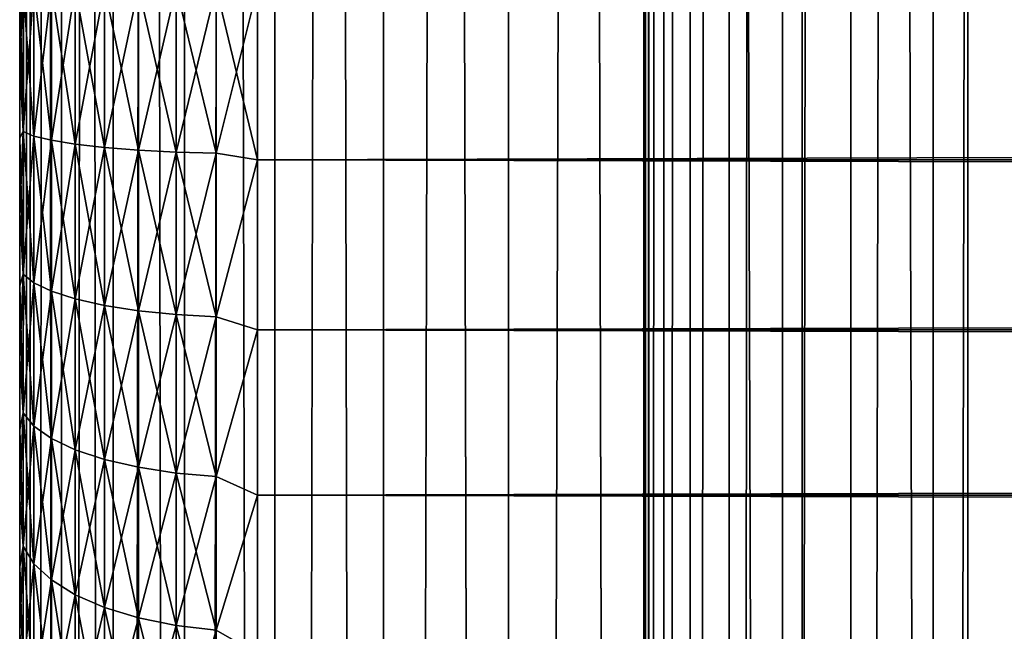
# Model space of a CAD drawing. Extents: x -265 to 265, y 0 to 427.
# Tile 55 of 256: x -265 to -257, y 142 to 147. Entities that reach past the tile are written whole.
import ezdxf

# ---------------------------------------------------------------- set-up
doc = ezdxf.new("R2010")
doc.units = 0
doc.header["$LTSCALE"] = 65.185185
for name, color, linetype in [('18', 7, 'CONTINUOUS'), ('20', 7, 'CONTINUOUS'), ('22', 7, 'CONTINUOUS'), ('35', 7, 'CONTINUOUS'), ('36', 7, 'CONTINUOUS')]:
    doc.layers.add(name, color=color, linetype=linetype)

msp = doc.modelspace()

# ---------------------------------------------------------------- linework, layer by layer
at = {"layer": '18', "color": 7, "linetype": 'CONTINUOUS'}
for points in [[(-265, 147.5, 38), (-265, 147.5, 17), (-265, 146.8661, 17.0192), (-265, 147.5, 38)], [(-265, 146.8661, 37.9808), (-265, 147.5, 38), (-265, 146.8661, 17.0192), (-265, 146.8661, 37.9808)], [(-265, 146.2345, 37.9235), (-265, 146.8661, 37.9808), (-265, 146.2345, 17.0765), (-265, 146.2345, 37.9235)], [(-265, 146.2345, 17.0765), (-265, 146.8661, 37.9808), (-265, 146.8661, 17.0192), (-265, 146.2345, 17.0765)], [(-265, 145.6074, 37.828), (-265, 146.2345, 37.9235), (-265, 145.6074, 17.172), (-265, 145.6074, 37.828)], [(-265, 145.6074, 17.172), (-265, 146.2345, 37.9235), (-265, 146.2345, 17.0765), (-265, 145.6074, 17.172)], [(-265, 144.9873, 37.6949), (-265, 145.6074, 37.828), (-265, 144.9873, 17.3051), (-265, 144.9873, 37.6949)], [(-265, 144.9873, 17.3051), (-265, 145.6074, 37.828), (-265, 145.6074, 17.172), (-265, 144.9873, 17.3051)], [(-265, 144.3763, 37.5246), (-265, 144.9873, 37.6949), (-265, 144.3763, 17.4754), (-265, 144.3763, 37.5246)], [(-265, 144.3763, 17.4754), (-265, 144.9873, 37.6949), (-265, 144.9873, 17.3051), (-265, 144.3763, 17.4754)], [(-265, 143.7767, 37.3177), (-265, 144.3763, 37.5246), (-265, 143.7767, 17.6823), (-265, 143.7767, 37.3177)], [(-265, 143.7767, 17.6823), (-265, 144.3763, 37.5246), (-265, 144.3763, 17.4754), (-265, 143.7767, 17.6823)], [(-265, 143.1907, 37.075), (-265, 143.7767, 37.3177), (-265, 143.1907, 17.925), (-265, 143.1907, 37.075)], [(-265, 143.1907, 17.925), (-265, 143.7767, 37.3177), (-265, 143.7767, 17.6823), (-265, 143.1907, 17.925)], [(-265, 142.6205, 36.7973), (-265, 143.1907, 37.075), (-265, 142.6205, 18.2027), (-265, 142.6205, 36.7973)], [(-265, 142.6205, 18.2027), (-265, 143.1907, 37.075), (-265, 143.1907, 17.925), (-265, 142.6205, 18.2027)], [(-265, 142.068, 36.4857), (-265, 142.6205, 36.7973), (-265, 142.068, 18.5143), (-265, 142.068, 36.4857)], [(-265, 142.068, 18.5143), (-265, 142.6205, 36.7973), (-265, 142.6205, 18.2027), (-265, 142.068, 18.5143)]]:
    msp.add_3dface(points, dxfattribs=at)
at = {"layer": '20', "color": 7, "linetype": 'CONTINUOUS'}
for points in [[(263, 147.5, 40), (-263, 147.5, 40), (-263, 146.0488, 39.9155), (263, 147.5, 40)], [(-263, 147.5, 15), (263, 147.5, 15), (263, 146.0488, 15.0845), (-263, 147.5, 15)], [(-263, 146.0488, 15.0845), (-263, 147.5, 15), (263, 146.0488, 15.0845), (-263, 146.0488, 15.0845)], [(263, 147.5, 40), (-263, 146.0488, 39.9155), (263, 146.0488, 39.9155), (263, 147.5, 40)], [(-263, 144.6173, 15.3369), (-263, 146.0488, 15.0845), (263, 144.6173, 15.3369), (-263, 144.6173, 15.3369)], [(263, 144.6173, 15.3369), (-263, 146.0488, 15.0845), (263, 146.0488, 15.0845), (263, 144.6173, 15.3369)], [(-263, 146.0488, 39.9155), (-263, 144.6173, 39.6631), (263, 146.0488, 39.9155), (-263, 146.0488, 39.9155)], [(263, 146.0488, 39.9155), (-263, 144.6173, 39.6631), (263, 144.6173, 39.6631), (263, 146.0488, 39.9155)], [(-263, 143.2247, 15.7538), (-263, 144.6173, 15.3369), (263, 143.2247, 15.7538), (-263, 143.2247, 15.7538)], [(263, 143.2247, 15.7538), (-263, 144.6173, 15.3369), (263, 144.6173, 15.3369), (263, 143.2247, 15.7538)], [(-263, 144.6173, 39.6631), (-263, 143.2247, 39.2462), (263, 144.6173, 39.6631), (-263, 144.6173, 39.6631)], [(263, 144.6173, 39.6631), (-263, 143.2247, 39.2462), (263, 143.2247, 39.2462), (263, 144.6173, 39.6631)], [(-263, 141.89, 16.3296), (-263, 143.2247, 15.7538), (263, 141.89, 16.3296), (-263, 141.89, 16.3296)], [(263, 141.89, 16.3296), (-263, 143.2247, 15.7538), (263, 143.2247, 15.7538), (263, 141.89, 16.3296)], [(-263, 143.2247, 39.2462), (-263, 141.89, 38.6704), (263, 143.2247, 39.2462), (-263, 143.2247, 39.2462)], [(263, 143.2247, 39.2462), (-263, 141.89, 38.6704), (263, 141.89, 38.6704), (263, 143.2247, 39.2462)]]:
    msp.add_3dface(points, dxfattribs=at)
at = {"layer": '22', "color": 7, "linetype": 'CONTINUOUS'}
for points in [[(-265, 146.8661, 17.0192), (-265, 147.5, 17), (-264.97, 146.2858, 16.7233), (-265, 146.8661, 17.0192)], [(-264.97, 146.2858, 16.7233), (-265, 147.5, 17), (-264.97, 147.5, 16.6551), (-264.97, 146.2858, 16.7233)], [(-265, 147.5, 38), (-265, 146.8661, 37.9808), (-264.97, 147.5, 38.3449), (-265, 147.5, 38)], [(-264.97, 147.5, 38.3449), (-265, 146.8661, 37.9808), (-264.97, 146.2858, 38.2767), (-264.97, 147.5, 38.3449)], [(-264.97, 147.5, 38.3449), (-264.97, 146.2858, 38.2767), (-264.8801, 147.5, 38.6821), (-264.97, 147.5, 38.3449)], [(-264.8801, 147.5, 38.6821), (-264.97, 146.2858, 38.2767), (-264.8801, 146.248, 38.6118), (-264.8801, 147.5, 38.6821)], [(-264.97, 146.2858, 16.7233), (-264.97, 147.5, 16.6551), (-264.8801, 146.248, 16.3882), (-264.97, 146.2858, 16.7233)], [(-264.8801, 146.248, 16.3882), (-264.97, 147.5, 16.6551), (-264.8801, 147.5, 16.3179), (-264.8801, 146.248, 16.3882)], [(-264.8801, 147.5, 38.6821), (-264.8801, 146.248, 38.6118), (-264.7329, 147.5, 38.9985), (-264.8801, 147.5, 38.6821)], [(-264.7329, 147.5, 38.9985), (-264.8801, 146.248, 38.6118), (-264.7329, 146.2126, 38.9262), (-264.7329, 147.5, 38.9985)], [(-264.8801, 146.248, 16.3882), (-264.8801, 147.5, 16.3179), (-264.7329, 146.2126, 16.0738), (-264.8801, 146.248, 16.3882)], [(-264.7329, 146.2126, 16.0738), (-264.8801, 147.5, 16.3179), (-264.7329, 147.5, 16.0015), (-264.7329, 146.2126, 16.0738)], [(-264.7329, 147.5, 38.9985), (-264.7329, 146.2126, 38.9262), (-264.533, 147.5, 39.2845), (-264.7329, 147.5, 38.9985)], [(-264.533, 147.5, 39.2845), (-264.7329, 146.2126, 38.9262), (-264.533, 146.1806, 39.2104), (-264.533, 147.5, 39.2845)], [(-264.7329, 146.2126, 16.0738), (-264.7329, 147.5, 16.0015), (-264.533, 146.1806, 15.7896), (-264.7329, 146.2126, 16.0738)], [(-264.533, 146.1806, 15.7896), (-264.7329, 147.5, 16.0015), (-264.533, 147.5, 15.7155), (-264.533, 146.1806, 15.7896)], [(-264.533, 147.5, 39.2845), (-264.533, 146.1806, 39.2104), (-264.2864, 147.5, 39.5314), (-264.533, 147.5, 39.2845)], [(-264.2864, 147.5, 39.5314), (-264.533, 146.1806, 39.2104), (-264.2864, 146.1529, 39.4558), (-264.2864, 147.5, 39.5314)], [(-264.533, 146.1806, 15.7896), (-264.533, 147.5, 15.7155), (-264.2864, 146.1529, 15.5442), (-264.533, 146.1806, 15.7896)], [(-264.2864, 146.1529, 15.5442), (-264.533, 147.5, 15.7155), (-264.2864, 147.5, 15.4686), (-264.2864, 146.1529, 15.5442)], [(-264.2864, 147.5, 39.5314), (-264.2864, 146.1529, 39.4558), (-264.0006, 147.5, 39.7317), (-264.2864, 147.5, 39.5314)], [(-264.0006, 147.5, 39.7317), (-264.2864, 146.1529, 39.4558), (-264.0006, 146.1305, 39.6548), (-264.0006, 147.5, 39.7317)], [(-264.2864, 146.1529, 15.5442), (-264.2864, 147.5, 15.4686), (-264.0006, 146.1305, 15.3452), (-264.2864, 146.1529, 15.5442)], [(-264.0006, 146.1305, 15.3452), (-264.2864, 147.5, 15.4686), (-264.0006, 147.5, 15.2683), (-264.0006, 146.1305, 15.3452)], [(-264.0006, 147.5, 39.7317), (-264.0006, 146.1305, 39.6548), (-263.6844, 147.5, 39.8793), (-264.0006, 147.5, 39.7317)], [(-263.6844, 147.5, 39.8793), (-264.0006, 146.1305, 39.6548), (-263.6844, 146.114, 39.8014), (-263.6844, 147.5, 39.8793)], [(-264.0006, 146.1305, 15.3452), (-264.0006, 147.5, 15.2683), (-263.6844, 146.114, 15.1986), (-264.0006, 146.1305, 15.3452)], [(-263.6844, 146.114, 15.1986), (-264.0006, 147.5, 15.2683), (-263.6844, 147.5, 15.1207), (-263.6844, 146.114, 15.1986)], [(-263.6844, 147.5, 39.8793), (-263.6844, 146.114, 39.8014), (-263.3473, 147.5, 39.9696), (-263.6844, 147.5, 39.8793)], [(-263.3473, 147.5, 39.9696), (-263.6844, 146.114, 39.8014), (-263.3473, 146.1038, 39.8912), (-263.3473, 147.5, 39.9696)], [(-263.6844, 146.114, 15.1986), (-263.6844, 147.5, 15.1207), (-263.3473, 146.1038, 15.1088), (-263.6844, 146.114, 15.1986)], [(-263.3473, 146.1038, 15.1088), (-263.6844, 147.5, 15.1207), (-263.3473, 147.5, 15.0304), (-263.3473, 146.1038, 15.1088)], [(-263, 146.0488, 39.9155), (-263, 147.5, 40), (-263.3473, 146.1038, 39.8912), (-263, 146.0488, 39.9155)], [(-263, 147.5, 40), (-263.3473, 147.5, 39.9696), (-263.3473, 146.1038, 39.8912), (-263, 147.5, 40)], [(-263, 147.5, 15), (-263, 146.0488, 15.0845), (-263.3473, 147.5, 15.0304), (-263, 147.5, 15)], [(-263, 146.0488, 15.0845), (-263.3473, 146.1038, 15.1088), (-263.3473, 147.5, 15.0304), (-263, 146.0488, 15.0845)], [(-265, 146.8661, 37.9808), (-265, 146.2345, 37.9235), (-264.97, 146.2858, 38.2767), (-265, 146.8661, 37.9808)], [(-265, 146.2345, 17.0765), (-265, 146.8661, 17.0192), (-264.97, 146.2858, 16.7233), (-265, 146.2345, 17.0765)], [(-265, 146.2345, 37.9235), (-265, 145.6074, 37.828), (-264.97, 146.2858, 38.2767), (-265, 146.2345, 37.9235)], [(-264.97, 146.2858, 38.2767), (-265, 145.6074, 37.828), (-264.97, 145.0868, 38.073), (-264.97, 146.2858, 38.2767)], [(-264.97, 145.0868, 16.927), (-265, 146.2345, 17.0765), (-264.97, 146.2858, 16.7233), (-264.97, 145.0868, 16.927)], [(-264.97, 146.2858, 38.2767), (-264.97, 145.0868, 38.073), (-264.8801, 146.248, 38.6118), (-264.97, 146.2858, 38.2767)], [(-264.97, 145.0868, 16.927), (-264.97, 146.2858, 16.7233), (-264.8801, 145.0118, 16.5983), (-264.97, 145.0868, 16.927)], [(-264.8801, 145.0118, 16.5983), (-264.97, 146.2858, 16.7233), (-264.8801, 146.248, 16.3882), (-264.8801, 145.0118, 16.5983)], [(-264.8801, 146.248, 38.6118), (-264.97, 145.0868, 38.073), (-264.8801, 145.0118, 38.4017), (-264.8801, 146.248, 38.6118)], [(-264.8801, 146.248, 38.6118), (-264.8801, 145.0118, 38.4017), (-264.7329, 146.2126, 38.9262), (-264.8801, 146.248, 38.6118)], [(-264.8801, 145.0118, 16.5983), (-264.8801, 146.248, 16.3882), (-264.7329, 144.9413, 16.2898), (-264.8801, 145.0118, 16.5983)], [(-264.7329, 144.9413, 16.2898), (-264.8801, 146.248, 16.3882), (-264.7329, 146.2126, 16.0738), (-264.7329, 144.9413, 16.2898)], [(-265, 145.6074, 17.172), (-265, 146.2345, 17.0765), (-264.97, 145.0868, 16.927), (-265, 145.6074, 17.172)], [(-264.7329, 146.2126, 38.9262), (-264.8801, 145.0118, 38.4017), (-264.7329, 144.9413, 38.7102), (-264.7329, 146.2126, 38.9262)], [(-264.7329, 146.2126, 38.9262), (-264.7329, 144.9413, 38.7102), (-264.533, 146.1806, 39.2104), (-264.7329, 146.2126, 38.9262)], [(-264.7329, 144.9413, 16.2898), (-264.7329, 146.2126, 16.0738), (-264.533, 144.8777, 16.011), (-264.7329, 144.9413, 16.2898)], [(-264.533, 144.8777, 16.011), (-264.7329, 146.2126, 16.0738), (-264.533, 146.1806, 15.7896), (-264.533, 144.8777, 16.011)], [(-264.533, 146.1806, 39.2104), (-264.7329, 144.9413, 38.7102), (-264.533, 144.8777, 38.989), (-264.533, 146.1806, 39.2104)], [(-264.533, 146.1806, 39.2104), (-264.533, 144.8777, 38.989), (-264.2864, 146.1529, 39.4558), (-264.533, 146.1806, 39.2104)], [(-264.533, 144.8777, 16.011), (-264.533, 146.1806, 15.7896), (-264.2864, 144.8228, 15.7702), (-264.533, 144.8777, 16.011)], [(-264.2864, 144.8228, 15.7702), (-264.533, 146.1806, 15.7896), (-264.2864, 146.1529, 15.5442), (-264.2864, 144.8228, 15.7702)], [(-264.2864, 146.1529, 39.4558), (-264.533, 144.8777, 38.989), (-264.2864, 144.8228, 39.2298), (-264.2864, 146.1529, 39.4558)], [(-264.2864, 146.1529, 39.4558), (-264.2864, 144.8228, 39.2298), (-264.0006, 146.1305, 39.6548), (-264.2864, 146.1529, 39.4558)], [(-264.2864, 144.8228, 15.7702), (-264.2864, 146.1529, 15.5442), (-264.0006, 144.7782, 15.575), (-264.2864, 144.8228, 15.7702)], [(-264.0006, 144.7782, 15.575), (-264.2864, 146.1529, 15.5442), (-264.0006, 146.1305, 15.3452), (-264.0006, 144.7782, 15.575)], [(-264.0006, 146.1305, 39.6548), (-264.2864, 144.8228, 39.2298), (-264.0006, 144.7782, 39.425), (-264.0006, 146.1305, 39.6548)], [(-264.0006, 146.1305, 39.6548), (-264.0006, 144.7782, 39.425), (-263.6844, 146.114, 39.8014), (-264.0006, 146.1305, 39.6548)], [(-264.0006, 144.7782, 15.575), (-264.0006, 146.1305, 15.3452), (-263.6844, 144.7454, 15.4311), (-264.0006, 144.7782, 15.575)], [(-263.6844, 144.7454, 15.4311), (-264.0006, 146.1305, 15.3452), (-263.6844, 146.114, 15.1986), (-263.6844, 144.7454, 15.4311)], [(-263.6844, 146.114, 39.8014), (-264.0006, 144.7782, 39.425), (-263.6844, 144.7454, 39.5689), (-263.6844, 146.114, 39.8014)], [(-263.6844, 146.114, 39.8014), (-263.6844, 144.7454, 39.5689), (-263.3473, 146.1038, 39.8912), (-263.6844, 146.114, 39.8014)], [(-263.6844, 144.7454, 15.4311), (-263.6844, 146.114, 15.1986), (-263.3473, 144.7252, 15.343), (-263.6844, 144.7454, 15.4311)], [(-263.3473, 144.7252, 15.343), (-263.6844, 146.114, 15.1986), (-263.3473, 146.1038, 15.1088), (-263.3473, 144.7252, 15.343)], [(-263.3473, 146.1038, 39.8912), (-263.6844, 144.7454, 39.5689), (-263.3473, 144.7252, 39.657), (-263.3473, 146.1038, 39.8912)], [(-263, 146.0488, 15.0845), (-263.3473, 144.7252, 15.343), (-263.3473, 146.1038, 15.1088), (-263, 146.0488, 15.0845)], [(-263, 146.0488, 39.9155), (-263.3473, 146.1038, 39.8912), (-263.3473, 144.7252, 39.657), (-263, 146.0488, 39.9155)], [(-263, 146.0488, 15.0845), (-263, 144.6173, 15.3369), (-263.3473, 144.7252, 15.343), (-263, 146.0488, 15.0845)], [(-263, 144.6173, 39.6631), (-263, 146.0488, 39.9155), (-263.3473, 144.7252, 39.657), (-263, 144.6173, 39.6631)], [(-265, 145.6074, 37.828), (-265, 144.9873, 37.6949), (-264.97, 145.0868, 38.073), (-265, 145.6074, 37.828)], [(-265, 144.9873, 17.3051), (-265, 145.6074, 17.172), (-264.97, 145.0868, 16.927), (-265, 144.9873, 17.3051)], [(-265, 144.9873, 37.6949), (-265, 144.3763, 37.5246), (-264.97, 145.0868, 38.073), (-265, 144.9873, 37.6949)], [(-264.97, 145.0868, 38.073), (-265, 144.3763, 37.5246), (-264.97, 143.9182, 37.7363), (-264.97, 145.0868, 38.073)], [(-264.97, 143.9182, 17.2637), (-265, 144.9873, 17.3051), (-264.97, 145.0868, 16.927), (-264.97, 143.9182, 17.2637)], [(-264.97, 145.0868, 38.073), (-264.97, 143.9182, 37.7363), (-264.8801, 145.0118, 38.4017), (-264.97, 145.0868, 38.073)], [(-264.97, 143.9182, 17.2637), (-264.97, 145.0868, 16.927), (-264.8801, 143.8068, 16.9454), (-264.97, 143.9182, 17.2637)], [(-264.8801, 143.8068, 16.9454), (-264.97, 145.0868, 16.927), (-264.8801, 145.0118, 16.5983), (-264.8801, 143.8068, 16.9454)], [(-264.8801, 145.0118, 38.4017), (-264.97, 143.9182, 37.7363), (-264.8801, 143.8068, 38.0546), (-264.8801, 145.0118, 38.4017)], [(-264.8801, 145.0118, 38.4017), (-264.8801, 143.8068, 38.0546), (-264.7329, 144.9413, 38.7102), (-264.8801, 145.0118, 38.4017)], [(-264.8801, 143.8068, 16.9454), (-264.8801, 145.0118, 16.5983), (-264.7329, 143.7023, 16.6468), (-264.8801, 143.8068, 16.9454)], [(-264.7329, 143.7023, 16.6468), (-264.8801, 145.0118, 16.5983), (-264.7329, 144.9413, 16.2898), (-264.7329, 143.7023, 16.6468)], [(-265, 144.3763, 17.4754), (-265, 144.9873, 17.3051), (-264.97, 143.9182, 17.2637), (-265, 144.3763, 17.4754)], [(-264.7329, 144.9413, 38.7102), (-264.8801, 143.8068, 38.0546), (-264.7329, 143.7023, 38.3532), (-264.7329, 144.9413, 38.7102)], [(-264.7329, 144.9413, 38.7102), (-264.7329, 143.7023, 38.3532), (-264.533, 144.8777, 38.989), (-264.7329, 144.9413, 38.7102)], [(-264.7329, 143.7023, 16.6468), (-264.7329, 144.9413, 16.2898), (-264.533, 143.6078, 16.3768), (-264.7329, 143.7023, 16.6468)], [(-264.533, 143.6078, 16.3768), (-264.7329, 144.9413, 16.2898), (-264.533, 144.8777, 16.011), (-264.533, 143.6078, 16.3768)], [(-264.533, 144.8777, 38.989), (-264.7329, 143.7023, 38.3532), (-264.533, 143.6078, 38.6232), (-264.533, 144.8777, 38.989)], [(-264.533, 144.8777, 38.989), (-264.533, 143.6078, 38.6232), (-264.2864, 144.8228, 39.2298), (-264.533, 144.8777, 38.989)], [(-264.533, 143.6078, 16.3768), (-264.533, 144.8777, 16.011), (-264.2864, 143.5263, 16.1437), (-264.533, 143.6078, 16.3768)], [(-264.2864, 143.5263, 16.1437), (-264.533, 144.8777, 16.011), (-264.2864, 144.8228, 15.7702), (-264.2864, 143.5263, 16.1437)], [(-264.2864, 144.8228, 39.2298), (-264.533, 143.6078, 38.6232), (-264.2864, 143.5263, 38.8563), (-264.2864, 144.8228, 39.2298)], [(-264.2864, 144.8228, 39.2298), (-264.2864, 143.5263, 38.8563), (-264.0006, 144.7782, 39.425), (-264.2864, 144.8228, 39.2298)], [(-264.2864, 143.5263, 16.1437), (-264.2864, 144.8228, 15.7702), (-264.0006, 143.4601, 15.9547), (-264.2864, 143.5263, 16.1437)], [(-264.0006, 143.4601, 15.9547), (-264.2864, 144.8228, 15.7702), (-264.0006, 144.7782, 15.575), (-264.0006, 143.4601, 15.9547)], [(-264.0006, 144.7782, 39.425), (-264.2864, 143.5263, 38.8563), (-264.0006, 143.4601, 39.0453), (-264.0006, 144.7782, 39.425)], [(-264.0006, 144.7782, 39.425), (-264.0006, 143.4601, 39.0453), (-263.6844, 144.7454, 39.5689), (-264.0006, 144.7782, 39.425)], [(-264.0006, 143.4601, 15.9547), (-264.0006, 144.7782, 15.575), (-263.6844, 143.4114, 15.8154), (-264.0006, 143.4601, 15.9547)], [(-263.6844, 143.4114, 15.8154), (-264.0006, 144.7782, 15.575), (-263.6844, 144.7454, 15.4311), (-263.6844, 143.4114, 15.8154)], [(-263.6844, 144.7454, 39.5689), (-264.0006, 143.4601, 39.0453), (-263.6844, 143.4114, 39.1846), (-263.6844, 144.7454, 39.5689)], [(-263.6844, 144.7454, 39.5689), (-263.6844, 143.4114, 39.1846), (-263.3473, 144.7252, 39.657), (-263.6844, 144.7454, 39.5689)], [(-263.6844, 143.4114, 15.8154), (-263.6844, 144.7454, 15.4311), (-263.3473, 143.3815, 15.7301), (-263.6844, 143.4114, 15.8154)], [(-263.3473, 143.3815, 15.7301), (-263.6844, 144.7454, 15.4311), (-263.3473, 144.7252, 15.343), (-263.3473, 143.3815, 15.7301)], [(-263.3473, 144.7252, 39.657), (-263.6844, 143.4114, 39.1846), (-263.3473, 143.3815, 39.2699), (-263.3473, 144.7252, 39.657)], [(-263, 144.6173, 15.3369), (-263.3473, 143.3815, 15.7301), (-263.3473, 144.7252, 15.343), (-263, 144.6173, 15.3369)], [(-263, 144.6173, 39.6631), (-263.3473, 144.7252, 39.657), (-263.3473, 143.3815, 39.2699), (-263, 144.6173, 39.6631)], [(-263, 144.6173, 15.3369), (-263, 143.2247, 15.7538), (-263.3473, 143.3815, 15.7301), (-263, 144.6173, 15.3369)], [(-263, 143.2247, 39.2462), (-263, 144.6173, 39.6631), (-263.3473, 143.3815, 39.2699), (-263, 143.2247, 39.2462)], [(-265, 144.3763, 37.5246), (-265, 143.7767, 37.3177), (-264.97, 143.9182, 37.7363), (-265, 144.3763, 37.5246)], [(-265, 143.7767, 17.6823), (-265, 144.3763, 17.4754), (-264.97, 143.9182, 17.2637), (-265, 143.7767, 17.6823)], [(-265, 143.7767, 37.3177), (-265, 143.1907, 37.075), (-264.97, 143.9182, 37.7363), (-265, 143.7767, 37.3177)], [(-264.97, 143.9182, 37.7363), (-265, 143.1907, 37.075), (-264.97, 142.7946, 37.2709), (-264.97, 143.9182, 37.7363)], [(-264.97, 142.7946, 17.7291), (-265, 143.7767, 17.6823), (-264.97, 143.9182, 17.2637), (-264.97, 142.7946, 17.7291)], [(-264.97, 143.9182, 37.7363), (-264.97, 142.7946, 37.2709), (-264.8801, 143.8068, 38.0546), (-264.97, 143.9182, 37.7363)], [(-264.97, 142.7946, 17.7291), (-264.97, 143.9182, 17.2637), (-264.8801, 142.6483, 17.4253), (-264.97, 142.7946, 17.7291)], [(-264.8801, 142.6483, 17.4253), (-264.97, 143.9182, 17.2637), (-264.8801, 143.8068, 16.9454), (-264.8801, 142.6483, 17.4253)], [(-265, 143.1907, 17.925), (-265, 143.7767, 17.6823), (-264.97, 142.7946, 17.7291), (-265, 143.1907, 17.925)], [(-264.8801, 143.8068, 38.0546), (-264.97, 142.7946, 37.2709), (-264.8801, 142.6483, 37.5747), (-264.8801, 143.8068, 38.0546)], [(-264.8801, 143.8068, 38.0546), (-264.8801, 142.6483, 37.5747), (-264.7329, 143.7023, 38.3532), (-264.8801, 143.8068, 38.0546)], [(-264.8801, 142.6483, 17.4253), (-264.8801, 143.8068, 16.9454), (-264.7329, 142.511, 17.1402), (-264.8801, 142.6483, 17.4253)], [(-264.7329, 142.511, 17.1402), (-264.8801, 143.8068, 16.9454), (-264.7329, 143.7023, 16.6468), (-264.7329, 142.511, 17.1402)], [(-264.7329, 143.7023, 38.3532), (-264.8801, 142.6483, 37.5747), (-264.7329, 142.511, 37.8598), (-264.7329, 143.7023, 38.3532)], [(-264.7329, 143.7023, 38.3532), (-264.7329, 142.511, 37.8598), (-264.533, 143.6078, 38.6232), (-264.7329, 143.7023, 38.3532)], [(-264.7329, 142.511, 17.1402), (-264.7329, 143.7023, 16.6468), (-264.533, 142.3869, 16.8825), (-264.7329, 142.511, 17.1402)], [(-264.533, 142.3869, 16.8825), (-264.7329, 143.7023, 16.6468), (-264.533, 143.6078, 16.3768), (-264.533, 142.3869, 16.8825)], [(-264.533, 143.6078, 38.6232), (-264.7329, 142.511, 37.8598), (-264.533, 142.3869, 38.1175), (-264.533, 143.6078, 38.6232)], [(-264.533, 143.6078, 38.6232), (-264.533, 142.3869, 38.1175), (-264.2864, 143.5263, 38.8563), (-264.533, 143.6078, 38.6232)], [(-264.533, 142.3869, 16.8825), (-264.533, 143.6078, 16.3768), (-264.2864, 142.2798, 16.6601), (-264.533, 142.3869, 16.8825)], [(-264.2864, 142.2798, 16.6601), (-264.533, 143.6078, 16.3768), (-264.2864, 143.5263, 16.1437), (-264.2864, 142.2798, 16.6601)], [(-264.2864, 143.5263, 38.8563), (-264.533, 142.3869, 38.1175), (-264.2864, 142.2798, 38.3399), (-264.2864, 143.5263, 38.8563)], [(-264.2864, 143.5263, 38.8563), (-264.2864, 142.2798, 38.3399), (-264.0006, 143.4601, 39.0453), (-264.2864, 143.5263, 38.8563)], [(-264.2864, 142.2798, 16.6601), (-264.2864, 143.5263, 16.1437), (-264.0006, 142.1929, 16.4796), (-264.2864, 142.2798, 16.6601)], [(-264.0006, 142.1929, 16.4796), (-264.2864, 143.5263, 16.1437), (-264.0006, 143.4601, 15.9547), (-264.0006, 142.1929, 16.4796)], [(-264.0006, 143.4601, 39.0453), (-264.2864, 142.2798, 38.3399), (-264.0006, 142.1929, 38.5204), (-264.0006, 143.4601, 39.0453)], [(-264.0006, 143.4601, 39.0453), (-264.0006, 142.1929, 38.5204), (-263.6844, 143.4114, 39.1846), (-264.0006, 143.4601, 39.0453)], [(-264.0006, 142.1929, 16.4796), (-264.0006, 143.4601, 15.9547), (-263.6844, 142.1288, 16.3467), (-264.0006, 142.1929, 16.4796)], [(-263.6844, 142.1288, 16.3467), (-264.0006, 143.4601, 15.9547), (-263.6844, 143.4114, 15.8154), (-263.6844, 142.1288, 16.3467)], [(-263.6844, 143.4114, 39.1846), (-264.0006, 142.1929, 38.5204), (-263.6844, 142.1288, 38.6533), (-263.6844, 143.4114, 39.1846)], [(-263.6844, 143.4114, 39.1846), (-263.6844, 142.1288, 38.6533), (-263.3473, 143.3815, 39.2699), (-263.6844, 143.4114, 39.1846)], [(-263.6844, 142.1288, 16.3467), (-263.6844, 143.4114, 15.8154), (-263.3473, 142.0896, 16.2653), (-263.6844, 142.1288, 16.3467)], [(-263.3473, 142.0896, 16.2653), (-263.6844, 143.4114, 15.8154), (-263.3473, 143.3815, 15.7301), (-263.3473, 142.0896, 16.2653)], [(-263.3473, 143.3815, 39.2699), (-263.6844, 142.1288, 38.6533), (-263.3473, 142.0896, 38.7347), (-263.3473, 143.3815, 39.2699)], [(-263, 143.2247, 15.7538), (-263.3473, 142.0896, 16.2653), (-263.3473, 143.3815, 15.7301), (-263, 143.2247, 15.7538)], [(-263, 143.2247, 39.2462), (-263.3473, 143.3815, 39.2699), (-263.3473, 142.0896, 38.7347), (-263, 143.2247, 39.2462)], [(-265, 143.1907, 37.075), (-265, 142.6205, 36.7973), (-264.97, 142.7946, 37.2709), (-265, 143.1907, 37.075)], [(-265, 142.6205, 18.2027), (-265, 143.1907, 17.925), (-264.97, 142.7946, 17.7291), (-265, 142.6205, 18.2027)], [(-263, 143.2247, 15.7538), (-263, 141.89, 16.3296), (-263.3473, 142.0896, 16.2653), (-263, 143.2247, 15.7538)], [(-263, 141.89, 38.6704), (-263, 143.2247, 39.2462), (-263.3473, 142.0896, 38.7347), (-263, 141.89, 38.6704)], [(-265, 142.6205, 36.7973), (-265, 142.068, 36.4857), (-264.97, 142.7946, 37.2709), (-265, 142.6205, 36.7973)], [(-264.97, 142.7946, 37.2709), (-265, 142.068, 36.4857), (-264.97, 141.7302, 36.6826), (-264.97, 142.7946, 37.2709)], [(-264.97, 141.7302, 18.3174), (-265, 142.6205, 18.2027), (-264.97, 142.7946, 17.7291), (-264.97, 141.7302, 18.3174)], [(-264.97, 142.7946, 37.2709), (-264.97, 141.7302, 36.6826), (-264.8801, 142.6483, 37.5747), (-264.97, 142.7946, 37.2709)], [(-264.97, 141.7302, 18.3174), (-264.97, 142.7946, 17.7291), (-264.8801, 141.5508, 18.0319), (-264.97, 141.7302, 18.3174)], [(-264.8801, 141.5508, 18.0319), (-264.97, 142.7946, 17.7291), (-264.8801, 142.6483, 17.4253), (-264.8801, 141.5508, 18.0319)], [(-265, 142.068, 18.5143), (-265, 142.6205, 18.2027), (-264.97, 141.7302, 18.3174), (-265, 142.068, 18.5143)], [(-264.8801, 142.6483, 37.5747), (-264.97, 141.7302, 36.6826), (-264.8801, 141.5508, 36.9681), (-264.8801, 142.6483, 37.5747)], [(-264.8801, 142.6483, 37.5747), (-264.8801, 141.5508, 36.9681), (-264.7329, 142.511, 37.8598), (-264.8801, 142.6483, 37.5747)], [(-264.8801, 141.5508, 18.0319), (-264.8801, 142.6483, 17.4253), (-264.7329, 141.3824, 17.764), (-264.8801, 141.5508, 18.0319)], [(-264.7329, 141.3824, 17.764), (-264.8801, 142.6483, 17.4253), (-264.7329, 142.511, 17.1402), (-264.7329, 141.3824, 17.764)], [(-264.7329, 142.511, 37.8598), (-264.8801, 141.5508, 36.9681), (-264.7329, 141.3824, 37.236), (-264.7329, 142.511, 37.8598)], [(-264.7329, 142.511, 37.8598), (-264.7329, 141.3824, 37.236), (-264.533, 142.3869, 38.1175), (-264.7329, 142.511, 37.8598)], [(-264.7329, 141.3824, 17.764), (-264.7329, 142.511, 17.1402), (-264.533, 141.2303, 17.5218), (-264.7329, 141.3824, 17.764)], [(-264.533, 141.2303, 17.5218), (-264.7329, 142.511, 17.1402), (-264.533, 142.3869, 16.8825), (-264.533, 141.2303, 17.5218)], [(-264.533, 142.3869, 38.1175), (-264.7329, 141.3824, 37.236), (-264.533, 141.2303, 37.4782), (-264.533, 142.3869, 38.1175)], [(-264.533, 142.3869, 38.1175), (-264.533, 141.2303, 37.4782), (-264.2864, 142.2798, 38.3399), (-264.533, 142.3869, 38.1175)], [(-264.533, 141.2303, 17.5218), (-264.533, 142.3869, 16.8825), (-264.2864, 141.0989, 17.3127), (-264.533, 141.2303, 17.5218)], [(-264.2864, 141.0989, 17.3127), (-264.533, 142.3869, 16.8825), (-264.2864, 142.2798, 16.6601), (-264.2864, 141.0989, 17.3127)], [(-264.2864, 142.2798, 38.3399), (-264.533, 141.2303, 37.4782), (-264.2864, 141.0989, 37.6873), (-264.2864, 142.2798, 38.3399)], [(-264.2864, 142.2798, 38.3399), (-264.2864, 141.0989, 37.6873), (-264.0006, 142.1929, 38.5204), (-264.2864, 142.2798, 38.3399)], [(-264.2864, 141.0989, 17.3127), (-264.2864, 142.2798, 16.6601), (-264.0006, 140.9923, 17.1431), (-264.2864, 141.0989, 17.3127)], [(-264.0006, 140.9923, 17.1431), (-264.2864, 142.2798, 16.6601), (-264.0006, 142.1929, 16.4796), (-264.0006, 140.9923, 17.1431)], [(-264.0006, 142.1929, 38.5204), (-264.2864, 141.0989, 37.6873), (-264.0006, 140.9923, 37.8569), (-264.0006, 142.1929, 38.5204)], [(-264.0006, 142.1929, 38.5204), (-264.0006, 140.9923, 37.8569), (-263.6844, 142.1288, 38.6533), (-264.0006, 142.1929, 38.5204)], [(-264.0006, 140.9923, 17.1431), (-264.0006, 142.1929, 16.4796), (-263.6844, 140.9138, 17.0182), (-264.0006, 140.9923, 17.1431)], [(-263.6844, 140.9138, 17.0182), (-264.0006, 142.1929, 16.4796), (-263.6844, 142.1288, 16.3467), (-263.6844, 140.9138, 17.0182)], [(-263.6844, 142.1288, 38.6533), (-264.0006, 140.9923, 37.8569), (-263.6844, 140.9138, 37.9818), (-263.6844, 142.1288, 38.6533)], [(-263.6844, 142.1288, 38.6533), (-263.6844, 140.9138, 37.9818), (-263.3473, 142.0896, 38.7347), (-263.6844, 142.1288, 38.6533)], [(-263.6844, 140.9138, 17.0182), (-263.6844, 142.1288, 16.3467), (-263.3473, 140.8658, 16.9417), (-263.6844, 140.9138, 17.0182)], [(-263.3473, 140.8658, 16.9417), (-263.6844, 142.1288, 16.3467), (-263.3473, 142.0896, 16.2653), (-263.3473, 140.8658, 16.9417)], [(-263.3473, 142.0896, 38.7347), (-263.6844, 140.9138, 37.9818), (-263.3473, 140.8658, 38.0583), (-263.3473, 142.0896, 38.7347)], [(-263, 141.89, 16.3296), (-263.3473, 140.8658, 16.9417), (-263.3473, 142.0896, 16.2653), (-263, 141.89, 16.3296)], [(-263, 141.89, 38.6704), (-263.3473, 142.0896, 38.7347), (-263.3473, 140.8658, 38.0583), (-263, 141.89, 38.6704)]]:
    msp.add_3dface(points, dxfattribs=at)
at = {"layer": '35', "color": 7, "linetype": 'CONTINUOUS'}
for points in [[(-265, 1), (-264.9121, 1, 1.6218), (-265, 419), (-265, 1)], [(-265, 419), (-264.9121, 1, 1.6218), (-264.9121, 419, 1.6218), (-265, 419)], [(-264.9121, 1, 1.6218), (-264.6493, 1, 3.2246), (-264.9121, 419, 1.6218), (-264.9121, 1, 1.6218)], [(-264.9121, 419, 1.6218), (-264.6493, 1, 3.2246), (-264.6493, 419, 3.2246), (-264.9121, 419, 1.6218)], [(-264.6493, 1, 3.2246), (-264.2148, 1, 4.7895), (-264.6493, 419, 3.2246), (-264.6493, 1, 3.2246)], [(-264.6493, 419, 3.2246), (-264.2148, 1, 4.7895), (-264.2148, 419, 4.7895), (-264.6493, 419, 3.2246)], [(-264.2148, 1, 4.7895), (-263.6136, 1, 6.2983), (-264.2148, 419, 4.7895), (-264.2148, 1, 4.7895)], [(-264.2148, 419, 4.7895), (-263.6136, 1, 6.2983), (-263.6136, 419, 6.2983), (-264.2148, 419, 4.7895)], [(-263.6136, 1, 6.2983), (-262.8529, 1, 7.7333), (-263.6136, 419, 6.2983), (-263.6136, 1, 6.2983)], [(-263.6136, 419, 6.2983), (-262.8529, 1, 7.7333), (-262.8529, 419, 7.7333), (-263.6136, 419, 6.2983)], [(-262.8529, 1, 7.7333), (-261.9414, 1, 9.0776), (-262.8529, 419, 7.7333), (-262.8529, 1, 7.7333)], [(-262.8529, 419, 7.7333), (-261.9414, 1, 9.0776), (-261.9414, 419, 9.0776), (-262.8529, 419, 7.7333)], [(-261.9414, 1, 9.0776), (-260.8899, 1, 10.3155), (-261.9414, 419, 9.0776), (-261.9414, 1, 9.0776)], [(-261.9414, 419, 9.0776), (-260.8899, 1, 10.3155), (-260.8899, 419, 10.3155), (-261.9414, 419, 9.0776)], [(-260.8899, 1, 10.3155), (-259.7108, 1, 11.4324), (-260.8899, 419, 10.3155), (-260.8899, 1, 10.3155)], [(-260.8899, 419, 10.3155), (-259.7108, 1, 11.4324), (-259.7108, 419, 11.4324), (-260.8899, 419, 10.3155)], [(-259.7108, 1, 11.4324), (-258.4178, 1, 12.4153), (-259.7108, 419, 11.4324), (-259.7108, 1, 11.4324)], [(-259.7108, 419, 11.4324), (-258.4178, 1, 12.4153), (-258.4178, 419, 12.4153), (-259.7108, 419, 11.4324)], [(-258.4178, 1, 12.4153), (-257.0261, 1, 13.2527), (-258.4178, 419, 12.4153), (-258.4178, 1, 12.4153)], [(-258.4178, 419, 12.4153), (-257.0261, 1, 13.2527), (-257.0261, 419, 13.2527), (-258.4178, 419, 12.4153)], [(-257.0261, 1, 13.2527), (-255.5521, 1, 13.9347), (-257.0261, 419, 13.2527), (-257.0261, 1, 13.2527)], [(-257.0261, 419, 13.2527), (-255.5521, 1, 13.9347), (-255.5521, 419, 13.9347), (-257.0261, 419, 13.2527)]]:
    msp.add_3dface(points, dxfattribs=at)
at = {"layer": '36', "color": 7, "linetype": 'CONTINUOUS'}
for points in [[(-265, 1), (-265, 419), (-264.9121, 419, -1.6218), (-265, 1)], [(-264.9121, 1, -1.6218), (-265, 1), (-264.9121, 419, -1.6218), (-264.9121, 1, -1.6218)], [(-264.6493, 1, -3.2246), (-264.9121, 1, -1.6218), (-264.6493, 419, -3.2246), (-264.6493, 1, -3.2246)], [(-264.6493, 419, -3.2246), (-264.9121, 1, -1.6218), (-264.9121, 419, -1.6218), (-264.6493, 419, -3.2246)], [(-264.2148, 1, -4.7895), (-264.6493, 1, -3.2246), (-264.2148, 419, -4.7895), (-264.2148, 1, -4.7895)], [(-264.2148, 419, -4.7895), (-264.6493, 1, -3.2246), (-264.6493, 419, -3.2246), (-264.2148, 419, -4.7895)], [(-263.6136, 1, -6.2983), (-264.2148, 1, -4.7895), (-263.6136, 419, -6.2983), (-263.6136, 1, -6.2983)], [(-263.6136, 419, -6.2983), (-264.2148, 1, -4.7895), (-264.2148, 419, -4.7895), (-263.6136, 419, -6.2983)], [(-262.8529, 1, -7.7333), (-263.6136, 1, -6.2983), (-262.8529, 419, -7.7333), (-262.8529, 1, -7.7333)], [(-262.8529, 419, -7.7333), (-263.6136, 1, -6.2983), (-263.6136, 419, -6.2983), (-262.8529, 419, -7.7333)], [(-261.9414, 1, -9.0776), (-262.8529, 1, -7.7333), (-261.9414, 419, -9.0776), (-261.9414, 1, -9.0776)], [(-261.9414, 419, -9.0776), (-262.8529, 1, -7.7333), (-262.8529, 419, -7.7333), (-261.9414, 419, -9.0776)], [(-260.8899, 1, -10.3155), (-261.9414, 1, -9.0776), (-260.8899, 419, -10.3155), (-260.8899, 1, -10.3155)], [(-260.8899, 419, -10.3155), (-261.9414, 1, -9.0776), (-261.9414, 419, -9.0776), (-260.8899, 419, -10.3155)], [(-260.8899, 1, -10.3155), (-260.8899, 419, -10.3155), (-259.75, 400, -11.399), (-260.8899, 1, -10.3155)], [(-260.8899, 1, -10.3155), (-259.75, 400, -11.399), (-259.75, 20, -11.399), (-260.8899, 1, -10.3155)], [(-259.75, 400, -11.399), (-259.7088, 399.1048, -11.4341), (-259.75, 20, -11.399), (-259.75, 400, -11.399)], [(-259.75, 20, -11.399), (-259.7088, 399.1048, -11.4341), (-259.7088, 20.8952, -11.4341), (-259.75, 20, -11.399)], [(-259.7088, 399.1048, -11.4341), (-259.5822, 398.199, -11.5404), (-259.7088, 20.8952, -11.4341), (-259.7088, 399.1048, -11.4341)], [(-259.7088, 20.8952, -11.4341), (-259.5822, 398.199, -11.5404), (-259.5822, 21.801, -11.5404), (-259.7088, 20.8952, -11.4341)], [(-259.5822, 398.199, -11.5404), (-259.3614, 397.275, -11.7202), (-259.5822, 21.801, -11.5404), (-259.5822, 398.199, -11.5404)], [(-259.5822, 21.801, -11.5404), (-259.3614, 397.275, -11.7202), (-259.3615, 22.725, -11.7202), (-259.5822, 21.801, -11.5404)], [(-259.3614, 397.275, -11.7202), (-259.0334, 396.3312, -11.9749), (-259.3615, 22.725, -11.7202), (-259.3614, 397.275, -11.7202)], [(-259.3615, 22.725, -11.7202), (-259.0334, 396.3312, -11.9749), (-259.0334, 23.6687, -11.9749), (-259.3615, 22.725, -11.7202)], [(-259.0334, 396.3312, -11.9749), (-258.5849, 395.3781, -12.3004), (-259.0334, 23.6687, -11.9749), (-259.0334, 396.3312, -11.9749)], [(-259.0334, 23.6687, -11.9749), (-258.5849, 395.3781, -12.3004), (-258.5849, 24.6219, -12.3004), (-259.0334, 23.6687, -11.9749)], [(-258.5849, 395.3781, -12.3004), (-258.0097, 394.4406, -12.6824), (-258.5849, 24.6219, -12.3004), (-258.5849, 395.3781, -12.3004)], [(-258.5849, 24.6219, -12.3004), (-258.0097, 394.4406, -12.6824), (-258.0097, 25.5594, -12.6824), (-258.5849, 24.6219, -12.3004)], [(-258.0097, 394.4406, -12.6824), (-257.3167, 393.5557, -13.0945), (-258.0097, 25.5594, -12.6824), (-258.0097, 394.4406, -12.6824)], [(-258.0097, 25.5594, -12.6824), (-257.3167, 393.5557, -13.0945), (-257.3167, 26.4443, -13.0945), (-258.0097, 25.5594, -12.6824)], [(-257.3167, 393.5557, -13.0945), (-256.5259, 392.756, -13.506), (-257.3167, 26.4443, -13.0945), (-257.3167, 393.5557, -13.0945)], [(-257.3167, 26.4443, -13.0945), (-256.5259, 392.756, -13.506), (-256.5259, 27.244, -13.506), (-257.3167, 26.4443, -13.0945)]]:
    msp.add_3dface(points, dxfattribs=at)

doc.saveas('drawing.dxf')
